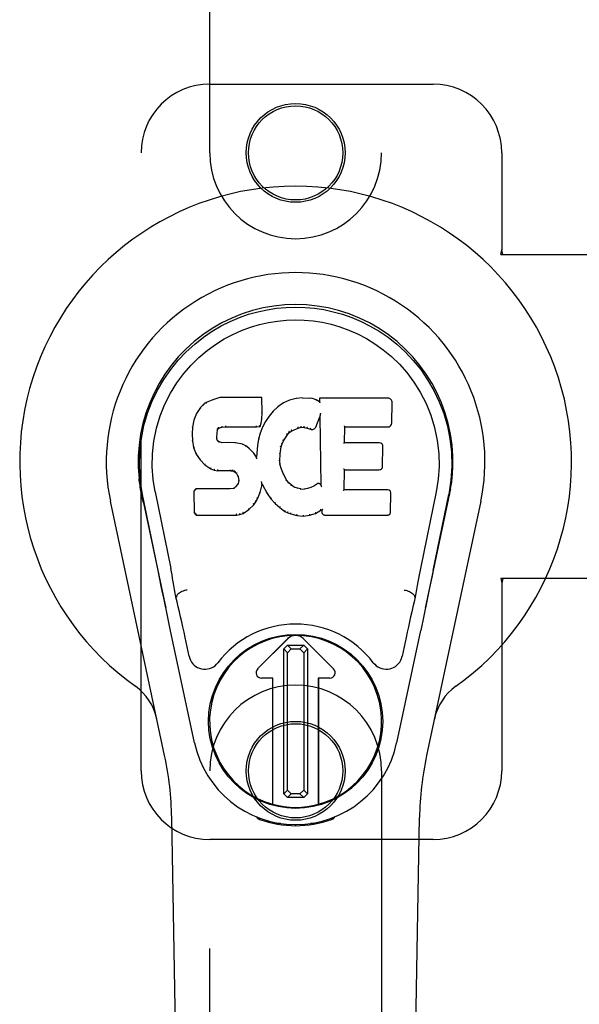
# Model space of a CAD drawing. Header units: inches. Extents: x 0 to 220, y 0 to 142.
# Tile 6 of 23: x 102.1 to 104.14, y 53.32 to 56.9. Entities that reach past the tile are written whole.
import ezdxf

# ---------------------------------------------------------------- set-up
doc = ezdxf.new("R2010")
doc.units = ezdxf.units.IN
doc.header["$LTSCALE"] = 12.10825
doc.header["$MEASUREMENT"] = 0
doc.linetypes.add('HIDDEN', pattern=[0.2, 0.1, -0.1])
doc.layers.add('DOOR_ASSEMBLY', color=7, linetype='CONTINUOUS')

msp = doc.modelspace()

# ---------------------------------------------------------------- linework, layer by layer
at = {"layer": 'DOOR_ASSEMBLY', "color": 8, "linetype": 'HIDDEN'}
for p, q in [((102.7944, 56.4193), (102.7944, 58.2768)), ((103.4194, 58.2768), (103.4194, 56.4193)), ((102.7944, 56.6693), (103.6069, 56.6693)), ((102.5444, 54.1693), (102.5444, 56.4193)), ((103.8569, 56.4193), (103.8569, 56.0661)), ((103.8539, 56.0493), (103.8569, 56.0661)), ((103.8539, 56.0493), (104.1749, 56.0493)), ((103.8613, 56.0493), (103.8569, 56.0661)), ((104.1749, 54.8693), (103.8539, 54.8693)), ((103.8539, 54.8693), (103.8569, 54.8524)), ((103.8613, 54.8693), (103.8569, 54.8524)), ((103.8569, 54.8524), (103.8569, 54.1693)), ((102.7944, 52.3118), (102.7944, 54.1693)), ((103.4194, 54.1693), (103.4194, 52.3118)), ((103.6069, 53.9193), (102.7944, 53.9193))]:
    msp.add_line(p, q, dxfattribs=at)
at = {"layer": 'DOOR_ASSEMBLY', "color": 7, "linetype": 'Continuous'}
for p, q in [((102.7709, 55.5022), (102.7609, 55.4926)), ((102.782, 55.5099), (102.7709, 55.5022)), ((102.7713, 55.5017), (102.7709, 55.5022)), ((102.8051, 55.5205), (102.782, 55.5099)), ((102.7823, 55.5093), (102.782, 55.5099)), ((102.8309, 55.5287), (102.8051, 55.5205)), ((102.8053, 55.5199), (102.8051, 55.5205)), ((102.9838, 55.5287), (102.8309, 55.5287)), ((102.831, 55.5281), (102.8309, 55.5287)), ((102.9832, 55.5281), (102.9838, 55.5287)), ((102.985, 55.4739), (102.9838, 55.5287)), ((103.0624, 55.5096), (103.0427, 55.4952)), ((103.0849, 55.5195), (103.0624, 55.5096)), ((103.0627, 55.509), (103.0624, 55.5096)), ((103.1085, 55.5249), (103.0849, 55.5195)), ((103.0851, 55.5189), (103.0849, 55.5195)), ((103.132, 55.5272), (103.1085, 55.5249)), ((103.1086, 55.5243), (103.1085, 55.5249)), ((103.132, 55.5272), (103.156, 55.5268)), ((103.132, 55.5266), (103.132, 55.5272)), ((103.1321, 55.526), (103.132, 55.5266)), ((103.1689, 55.5248), (103.156, 55.5268)), ((103.156, 55.5262), (103.156, 55.5268)), ((103.1687, 55.5242), (103.1689, 55.5248)), ((103.1818, 55.5206), (103.1689, 55.5248)), ((103.1815, 55.52), (103.1818, 55.5206)), ((103.1938, 55.5126), (103.1818, 55.5206)), ((103.4423, 55.5267), (103.1936, 55.5267)), ((103.1942, 55.526), (103.1936, 55.5267)), ((103.1936, 55.5267), (103.1938, 55.5126)), ((103.1938, 55.5126), (103.1945, 55.5115)), ((103.4572, 55.4359), (103.4585, 55.5103)), ((102.7462, 55.4708), (102.7365, 55.4462)), ((102.7609, 55.4926), (102.7462, 55.4708)), ((102.7467, 55.4705), (102.7462, 55.4708)), ((102.7614, 55.4922), (102.7609, 55.4926)), ((102.9836, 55.4495), (102.985, 55.4739)), ((102.9844, 55.4739), (102.985, 55.4739)), ((103.0105, 55.4611), (102.9972, 55.4418)), ((103.0256, 55.4789), (103.0105, 55.4611)), ((103.011, 55.4607), (103.0105, 55.4611)), ((103.0427, 55.4952), (103.0256, 55.4789)), ((103.0261, 55.4784), (103.0256, 55.4789)), ((103.0431, 55.4948), (103.0427, 55.4952)), ((103.1953, 55.4606), (103.1948, 55.4577)), ((103.1957, 55.4631), (103.1955, 55.4624)), ((103.1955, 55.4624), (103.1955, 55.4619)), ((103.1958, 55.4638), (103.1957, 55.4631)), ((103.1959, 55.4649), (103.1958, 55.4638)), ((103.1961, 55.466), (103.1959, 55.4649)), ((103.1963, 55.4673), (103.1961, 55.466)), ((103.1966, 55.4687), (103.1963, 55.4673)), ((103.1969, 55.4706), (103.1966, 55.4687)), ((103.1972, 55.4717), (103.1969, 55.4706)), ((102.7365, 55.4462), (102.7315, 55.4211)), ((102.7371, 55.446), (102.7365, 55.4462)), ((102.8518, 55.4253), (102.8519, 55.4239)), ((102.9648, 55.4239), (102.9648, 55.4253)), ((102.9775, 55.4225), (102.982, 55.4352)), ((102.9814, 55.4353), (102.982, 55.4352)), ((102.982, 55.4352), (102.9836, 55.4495)), ((102.983, 55.4495), (102.9836, 55.4495)), ((102.9972, 55.4418), (102.9861, 55.4211)), ((102.9977, 55.4415), (102.9972, 55.4418)), ((103.18, 55.4208), (103.1948, 55.4577)), ((103.1948, 55.4577), (103.1991, 55.2105)), ((102.7315, 55.4211), (102.73, 55.3962)), ((102.7306, 55.3962), (102.73, 55.3962)), ((102.73, 55.3962), (102.7313, 55.3712)), ((102.7321, 55.421), (102.7315, 55.4211)), ((102.8202, 55.3845), (102.821, 55.3984)), ((102.8204, 55.3985), (102.821, 55.3984)), ((102.821, 55.3984), (102.823, 55.4115)), ((102.8225, 55.4117), (102.823, 55.4115)), ((102.823, 55.4115), (102.8247, 55.4148)), ((102.8242, 55.4151), (102.8247, 55.4148)), ((102.8247, 55.4148), (102.8272, 55.4169)), ((102.827, 55.4174), (102.8272, 55.4169)), ((102.8272, 55.4169), (102.8386, 55.4204)), ((102.8385, 55.4209), (102.8386, 55.4204)), ((102.8386, 55.4204), (102.8519, 55.4214)), ((102.8519, 55.422), (102.8519, 55.4214)), ((102.8519, 55.4214), (102.9649, 55.4214)), ((102.9648, 55.422), (102.9649, 55.4214)), ((102.9649, 55.4214), (102.9775, 55.4225)), ((102.9775, 55.3993), (102.9715, 55.3768)), ((102.9771, 55.423), (102.9775, 55.4225)), ((102.9861, 55.4211), (102.9775, 55.3993)), ((102.978, 55.3991), (102.9775, 55.3993)), ((102.9866, 55.4209), (102.9861, 55.4211)), ((103.0629, 55.3709), (103.0768, 55.393)), ((103.0763, 55.3933), (103.0768, 55.393)), ((103.0768, 55.393), (103.0839, 55.4017)), ((103.0836, 55.4021), (103.0839, 55.4017)), ((103.0839, 55.4017), (103.0927, 55.4077)), ((103.0924, 55.4081), (103.0927, 55.4077)), ((103.0927, 55.4077), (103.1161, 55.4174)), ((103.1159, 55.4179), (103.1161, 55.4174)), ((103.1161, 55.4174), (103.1269, 55.4201)), ((103.1268, 55.4207), (103.1269, 55.4201)), ((103.1269, 55.4201), (103.1377, 55.4199)), ((103.1378, 55.4205), (103.1377, 55.4199)), ((103.1377, 55.4199), (103.1492, 55.4173)), ((103.1493, 55.4178), (103.1492, 55.4173)), ((103.1492, 55.4173), (103.1608, 55.4128)), ((103.161, 55.4133), (103.1608, 55.4128)), ((103.2847, 55.3641), (103.2857, 55.4213)), ((103.2852, 55.4219), (103.2857, 55.4213)), ((103.2857, 55.4213), (103.4423, 55.4213)), ((102.7319, 55.3712), (102.7313, 55.3712)), ((102.7313, 55.3712), (102.7359, 55.3463)), ((102.8196, 55.3845), (102.8202, 55.3845)), ((102.82, 55.3784), (102.8206, 55.3785)), ((102.8206, 55.3785), (102.8202, 55.3845)), ((102.822, 55.3739), (102.8206, 55.3785)), ((102.8215, 55.3736), (102.822, 55.3739)), ((102.8247, 55.3702), (102.822, 55.3739)), ((102.8243, 55.3698), (102.8247, 55.3702)), ((102.8284, 55.3675), (102.8247, 55.3702)), ((102.8281, 55.3669), (102.8284, 55.3675)), ((102.8399, 55.3642), (102.8284, 55.3675)), ((102.8398, 55.3636), (102.8399, 55.3642)), ((102.8629, 55.365), (102.8399, 55.3642)), ((102.888, 55.3637), (102.8629, 55.365)), ((102.8629, 55.3644), (102.8629, 55.365)), ((102.8629, 55.3638), (102.8629, 55.3644)), ((102.8879, 55.363), (102.888, 55.3637)), ((102.9131, 55.3582), (102.888, 55.3637)), ((102.9129, 55.3575), (102.9131, 55.3582)), ((102.9256, 55.3525), (102.9131, 55.3582)), ((102.9253, 55.3519), (102.9256, 55.3525)), ((102.9366, 55.3446), (102.9256, 55.3525)), ((102.9676, 55.3541), (102.964, 55.3119)), ((102.9715, 55.3768), (102.9676, 55.3541)), ((102.9682, 55.354), (102.9676, 55.3541)), ((102.9721, 55.3767), (102.9715, 55.3768)), ((103.0539, 55.349), (103.0574, 55.3602)), ((103.0568, 55.3604), (103.0574, 55.3602)), ((103.0574, 55.3602), (103.0629, 55.3709)), ((103.0624, 55.3711), (103.0629, 55.3709)), ((103.2841, 55.3635), (103.2847, 55.3641)), ((103.4114, 55.3641), (103.2847, 55.3641)), ((102.7364, 55.3464), (102.7359, 55.3463)), ((102.7359, 55.3463), (102.7452, 55.3226)), ((102.7457, 55.3228), (102.7452, 55.3226)), ((102.7452, 55.3226), (102.7592, 55.3012)), ((102.9362, 55.3441), (102.9366, 55.3446)), ((102.9548, 55.3264), (102.9366, 55.3446)), ((102.9543, 55.326), (102.9548, 55.3264)), ((102.964, 55.3119), (102.9548, 55.3264)), ((103.0492, 55.2974), (103.0503, 55.3235)), ((103.0497, 55.3235), (103.0503, 55.3235)), ((103.0503, 55.3235), (103.0539, 55.349)), ((103.0533, 55.3492), (103.0539, 55.349)), ((103.4234, 55.2774), (103.4247, 55.3505)), ((102.7596, 55.3016), (102.7592, 55.3012)), ((102.7592, 55.3012), (102.7769, 55.2829)), ((102.7773, 55.2833), (102.7769, 55.2829)), ((102.7769, 55.2829), (102.7983, 55.269)), ((102.9644, 55.3101), (102.964, 55.3119)), ((103.0486, 55.2974), (103.0492, 55.2974)), ((103.0502, 55.2852), (103.0492, 55.2974)), ((103.0496, 55.2851), (103.0502, 55.2852)), ((103.0528, 55.2734), (103.0502, 55.2852)), ((102.7986, 55.2695), (102.7983, 55.269)), ((102.7983, 55.269), (102.8109, 55.2644)), ((102.8111, 55.2649), (102.8109, 55.2644)), ((102.8109, 55.2644), (102.8239, 55.2622)), ((102.8239, 55.2628), (102.8239, 55.2622)), ((102.8717, 55.2618), (102.8239, 55.2622)), ((102.8717, 55.2623), (102.8717, 55.2618)), ((102.8717, 55.2618), (102.8781, 55.2612)), ((102.8782, 55.2617), (102.8781, 55.2612)), ((102.8781, 55.2612), (102.8831, 55.2594)), ((102.8834, 55.2599), (102.8831, 55.2594)), ((102.8831, 55.2594), (102.8876, 55.2561)), ((102.888, 55.2565), (102.8876, 55.2561)), ((102.8876, 55.2561), (102.8915, 55.2515)), ((102.892, 55.2518), (102.8915, 55.2515)), ((102.8915, 55.2515), (102.8974, 55.2398)), ((103.0522, 55.2732), (103.0528, 55.2734)), ((103.0622, 55.2494), (103.0528, 55.2734)), ((103.0617, 55.2491), (103.0622, 55.2494)), ((103.0746, 55.227), (103.0622, 55.2494)), ((103.283, 55.1925), (103.2843, 55.2656)), ((103.2837, 55.2661), (103.2843, 55.2656)), ((103.2843, 55.2656), (103.4114, 55.2656)), ((102.8974, 55.2154), (102.8892, 55.2044)), ((102.898, 55.24), (102.8974, 55.2398)), ((102.8974, 55.2398), (102.8998, 55.2265)), ((102.8993, 55.2207), (102.8974, 55.2154)), ((102.898, 55.2151), (102.8974, 55.2154)), ((102.8998, 55.2265), (102.8993, 55.2207)), ((102.8999, 55.2205), (102.8993, 55.2207)), ((102.9004, 55.2265), (102.8998, 55.2265)), ((102.9831, 55.2216), (102.9828, 55.2226)), ((102.9832, 55.2209), (102.9831, 55.2216)), ((102.9834, 55.2202), (102.9832, 55.2209)), ((102.9835, 55.2196), (102.9834, 55.2202)), ((102.9836, 55.219), (102.9835, 55.2196)), ((102.9837, 55.2184), (102.9836, 55.219)), ((102.9839, 55.2176), (102.9837, 55.2184)), ((102.9842, 55.2069), (102.9847, 55.2128)), ((102.9847, 55.2128), (102.9843, 55.2147)), ((102.9847, 55.2128), (103.0038, 55.1788)), ((103.0741, 55.2267), (103.0746, 55.227)), ((103.0825, 55.2177), (103.0746, 55.227)), ((103.0821, 55.2173), (103.0825, 55.2177)), ((103.0919, 55.2093), (103.0825, 55.2177)), ((103.0915, 55.2088), (103.0919, 55.2093)), ((103.1021, 55.2024), (103.0919, 55.2093)), ((103.1835, 55.2134), (103.1731, 55.2062)), ((103.1839, 55.2129), (103.1835, 55.2134)), ((103.1991, 55.2105), (103.1991, 55.2104)), ((103.1998, 55.2084), (103.1991, 55.2104)), ((102.5429, 55.1964), (102.5443, 55.1893)), ((102.547, 55.1749), (102.5463, 55.1781)), ((102.55, 55.1601), (102.547, 55.1749)), ((102.6064, 54.8988), (102.5499, 55.1757)), ((102.5955, 55.1849), (102.6525, 54.9059)), ((102.7441, 55.1956), (102.7362, 55.1875)), ((102.7368, 55.1873), (102.7362, 55.1875)), ((102.7362, 55.1875), (102.7376, 55.1082)), ((102.8059, 55.1962), (102.7441, 55.1956)), ((102.7444, 55.195), (102.7441, 55.1956)), ((102.8665, 55.1965), (102.8059, 55.1962)), ((102.8059, 55.1956), (102.8059, 55.1962)), ((102.8059, 55.1956), (102.8059, 55.195)), ((102.8802, 55.1976), (102.8665, 55.1965)), ((102.8666, 55.1959), (102.8665, 55.1965)), ((102.8666, 55.1959), (102.8666, 55.1953)), ((102.8847, 55.2), (102.8802, 55.1976)), ((102.8804, 55.1969), (102.8802, 55.1976)), ((102.8892, 55.2044), (102.8847, 55.2)), ((102.8851, 55.1995), (102.8847, 55.2)), ((102.8897, 55.204), (102.8892, 55.2044)), ((102.9681, 55.1601), (102.9773, 55.1829)), ((102.9767, 55.1831), (102.9773, 55.1829)), ((102.9773, 55.1829), (102.9842, 55.2069)), ((102.9836, 55.207), (102.9842, 55.2069)), ((103.0043, 55.1791), (103.0038, 55.1788)), ((103.0038, 55.1788), (103.017, 55.16)), ((103.1018, 55.2019), (103.1021, 55.2024)), ((103.1132, 55.198), (103.1021, 55.2024)), ((103.113, 55.1974), (103.1132, 55.198)), ((103.1254, 55.1958), (103.1132, 55.198)), ((103.1253, 55.1952), (103.1254, 55.1958)), ((103.1254, 55.1958), (103.1378, 55.1953)), ((103.1499, 55.1972), (103.1378, 55.1953)), ((103.1378, 55.1947), (103.1378, 55.1953)), ((103.1379, 55.1941), (103.1378, 55.1947)), ((103.1618, 55.201), (103.1499, 55.1972)), ((103.15, 55.1965), (103.1499, 55.1972)), ((103.1731, 55.2062), (103.1618, 55.201)), ((103.162, 55.2004), (103.1618, 55.201)), ((103.1734, 55.2057), (103.1731, 55.2062)), ((103.2018, 55.203), (103.2011, 55.2051)), ((103.2824, 55.1919), (103.283, 55.1925)), ((103.443, 55.1925), (103.283, 55.1925)), ((103.4521, 55.1098), (103.4534, 55.1819)), ((103.6184, 55.1849), (103.5614, 54.9059)), ((103.6074, 54.8988), (103.6639, 55.1757)), ((103.6659, 55.1699), (103.6675, 55.1777)), ((103.6675, 55.1777), (103.668, 55.1804)), ((103.668, 55.1804), (103.6685, 55.183)), ((103.6685, 55.183), (103.6701, 55.1914)), ((103.6709, 55.1964), (103.6696, 55.1893)), ((103.6701, 55.1914), (103.671, 55.1964)), ((102.6304, 54.2247), (102.4331, 55.1507)), ((102.5531, 55.1457), (102.55, 55.1601)), ((102.5531, 55.1457), (102.6349, 54.7614)), ((102.9371, 55.121), (102.9549, 55.1383)), ((102.9545, 55.1387), (102.9549, 55.1383)), ((102.9549, 55.1383), (102.9623, 55.1489)), ((102.9618, 55.1492), (102.9623, 55.1489)), ((102.9623, 55.1489), (102.9681, 55.1601)), ((102.9675, 55.1603), (102.9681, 55.1601)), ((103.0175, 55.1604), (103.017, 55.16)), ((103.017, 55.16), (103.0323, 55.1431)), ((103.0327, 55.1435), (103.0323, 55.1431)), ((103.0323, 55.1431), (103.0494, 55.128)), ((103.5789, 54.7614), (103.6608, 55.1457)), ((103.7808, 55.1507), (103.5835, 54.2247)), ((102.7381, 55.1085), (102.7376, 55.1082)), ((102.7376, 55.1082), (102.7451, 55.1008)), ((102.7454, 55.1014), (102.7451, 55.1008)), ((102.8913, 55.1034), (102.8911, 55.1048)), ((102.8913, 55.1008), (102.904, 55.1025)), ((102.8913, 55.1014), (102.8913, 55.1008)), ((102.9039, 55.1031), (102.904, 55.1025)), ((102.904, 55.1025), (102.9163, 55.1068)), ((102.916, 55.1073), (102.9163, 55.1068)), ((102.9163, 55.1068), (102.9371, 55.121)), ((102.9367, 55.1215), (102.9371, 55.121)), ((103.0498, 55.1284), (103.0494, 55.128)), ((103.0494, 55.128), (103.0677, 55.114)), ((103.068, 55.1145), (103.0677, 55.114)), ((103.0677, 55.114), (103.0782, 55.1087)), ((103.0784, 55.1092), (103.0782, 55.1087)), ((103.0782, 55.1087), (103.0892, 55.1049)), ((103.0894, 55.1054), (103.0892, 55.1049)), ((103.0892, 55.1049), (103.1115, 55.0993)), ((103.1574, 55.0999), (103.1796, 55.1068)), ((103.1794, 55.1073), (103.1796, 55.1068)), ((103.1796, 55.1068), (103.1982, 55.1179)), ((103.1981, 55.1185), (103.1982, 55.1179)), ((103.1982, 55.1179), (103.2026, 55.1179)), ((103.2032, 55.1185), (103.2026, 55.1179)), ((103.2026, 55.1179), (103.2028, 55.1098)), ((102.7451, 55.1008), (102.8913, 55.1008)), ((103.1116, 55.0998), (103.1115, 55.0993)), ((103.1115, 55.0993), (103.1344, 55.0967)), ((103.1343, 55.1006), (103.1343, 55.0973)), ((103.1343, 55.0973), (103.1344, 55.0967)), ((103.1344, 55.0967), (103.1574, 55.0999)), ((103.1573, 55.1004), (103.1574, 55.0999)), ((103.2119, 55.1008), (103.443, 55.1008)), ((103.6074, 54.8987), (103.6034, 54.8792)), ((103.6034, 54.8792), (103.5944, 54.8355)), ((102.6297, 54.7866), (102.6195, 54.8355)), ((103.5944, 54.8355), (103.5842, 54.7866)), ((102.6407, 54.7343), (102.6297, 54.7866)), ((102.6735, 54.8021), (102.6715, 54.8017)), ((103.5404, 54.8021), (103.5424, 54.8017)), ((103.5842, 54.7866), (103.5732, 54.7343)), ((102.6509, 54.6857), (102.6407, 54.7343)), ((103.5732, 54.7343), (103.5619, 54.6807)), ((102.7393, 54.271), (102.6509, 54.6857)), ((103.4746, 54.271), (103.5619, 54.6807)), ((102.7196, 54.5863), (102.7049, 54.6554)), ((102.9687, 54.5405), (103.0791, 54.6508)), ((103.0792, 54.6507), (102.9688, 54.5404)), ((103.2451, 54.5404), (103.1347, 54.6507)), ((103.1348, 54.6508), (103.2452, 54.5405)), ((103.5089, 54.6554), (103.4942, 54.5863)), ((103.0636, 54.613), (103.0775, 54.6269)), ((103.0774, 54.5992), (103.0636, 54.613)), ((103.0636, 54.0856), (103.0636, 54.613)), ((103.0912, 54.6132), (103.0774, 54.5992)), ((103.0775, 54.6269), (103.1363, 54.6269)), ((103.0775, 54.6269), (103.0912, 54.6132)), ((103.0912, 54.6132), (103.1225, 54.6132)), ((103.1225, 54.6132), (103.1363, 54.6269)), ((103.1365, 54.5993), (103.1225, 54.6132)), ((103.1363, 54.6269), (103.1502, 54.6131)), ((103.1502, 54.6131), (103.1365, 54.5993)), ((103.1365, 54.5993), (103.1365, 54.0995)), ((103.1502, 54.6131), (103.1502, 54.0857)), ((103.0774, 54.0994), (103.0774, 54.5992)), ((103.0244, 54.507), (102.9826, 54.507)), ((103.0243, 54.5068), (102.9826, 54.5068)), ((103.0243, 54.5068), (103.0244, 54.507)), ((103.0243, 54.0475), (103.0243, 54.5068)), ((103.0244, 54.0475), (103.0244, 54.507)), ((103.2312, 54.507), (103.1895, 54.507)), ((103.1896, 54.5068), (103.1895, 54.507)), ((103.1895, 54.507), (103.1895, 54.0475)), ((103.2312, 54.5068), (103.1896, 54.5068)), ((103.1896, 54.5068), (103.1896, 54.0475)), ((103.0636, 54.0856), (103.0774, 54.0994)), ((103.0774, 54.0994), (103.0913, 54.0856)), ((103.1226, 54.0856), (103.1365, 54.0995)), ((103.1365, 54.0995), (103.1502, 54.0857)), ((103.0776, 54.0718), (103.0636, 54.0856)), ((103.0913, 54.0856), (103.0776, 54.0718)), ((103.1364, 54.0718), (103.0776, 54.0718)), ((103.1226, 54.0856), (103.0913, 54.0856)), ((103.1364, 54.0718), (103.1226, 54.0856)), ((103.1502, 54.0857), (103.1364, 54.0718)), ((102.7284, 49.8598), (102.6562, 53.9991)), ((102.9682, 53.9958), (102.9654, 54.0015)), ((102.9718, 53.9989), (102.9717, 53.9943)), ((102.9753, 53.9958), (102.9756, 53.9928)), ((103.2382, 53.9928), (103.2385, 53.9958)), ((103.2421, 53.9989), (103.2422, 53.9943)), ((103.2485, 54.0015), (103.2457, 53.9958)), ((103.4854, 49.8598), (103.5577, 53.9991)), ((103.0522, 53.9777), (103.0313, 53.9774)), ((103.1069, 53.9734), (103.1069, 53.9695)), ((103.1826, 53.9774), (103.1616, 53.9777))]:
    msp.add_line(p, q, dxfattribs=at)
for points in [[(102.5499, 55.1756), (102.5417, 55.2283), (102.5385, 55.28), (102.5399, 55.3303), (102.5456, 55.379), (102.5552, 55.4262), (102.5684, 55.4716), (102.5851, 55.5148), (102.6047, 55.5558), (102.6273, 55.5946), (102.6525, 55.6309), (102.6799, 55.6646), (102.7091, 55.6954), (102.7397, 55.7233), (102.7712, 55.7482), (102.8034, 55.7701), (102.8361, 55.7892), (102.869, 55.8057), (102.9022, 55.8197), (102.9358, 55.8315), (102.9697, 55.8411), (103.0036, 55.8484), (103.0377, 55.8536), (103.0722, 55.8568), (103.1069, 55.8579)], [(103.1069, 55.8579), (103.1412, 55.8568), (103.1756, 55.8537), (103.2099, 55.8485), (103.2441, 55.8411), (103.278, 55.8315), (103.3117, 55.8197), (103.3452, 55.8055), (103.3785, 55.7888), (103.411, 55.7697), (103.4432, 55.7478), (103.475, 55.7226), (103.5058, 55.6944), (103.5349, 55.6636), (103.5621, 55.63), (103.5872, 55.5935), (103.6098, 55.5545), (103.6295, 55.5132), (103.646, 55.4698), (103.6591, 55.4248), (103.6685, 55.378), (103.674, 55.3293), (103.6753, 55.2791), (103.6721, 55.2277), (103.6639, 55.1756)], [(102.5955, 55.1849), (102.5882, 55.2306), (102.5851, 55.2767), (102.586, 55.3234), (102.5912, 55.3701), (102.6007, 55.4164), (102.6141, 55.4614), (102.6312, 55.5041), (102.6514, 55.5444), (102.6744, 55.5816), (102.6996, 55.6158), (102.7266, 55.6468), (102.755, 55.6748), (102.7845, 55.6999), (102.8151, 55.7221), (102.8464, 55.7417), (102.8783, 55.7586), (102.9104, 55.7729), (102.9428, 55.7848), (102.9753, 55.7945), (103.008, 55.8019), (103.0406, 55.8071), (103.0732, 55.8102), (103.1058, 55.8113), (103.1384, 55.8104), (103.1708, 55.8074), (103.2033, 55.8024), (103.2358, 55.7952), (103.2682, 55.7858), (103.3005, 55.7741), (103.3325, 55.7601), (103.3642, 55.7436), (103.3953, 55.7245), (103.4259, 55.7026), (103.4556, 55.6778), (103.4843, 55.65), (103.5116, 55.6192), (103.5371, 55.585), (103.5605, 55.5477), (103.5813, 55.5071), (103.5989, 55.4639), (103.6126, 55.419), (103.6223, 55.3726)], [(102.7713, 55.5017), (102.7714, 55.5018), (102.7716, 55.5018), (102.7718, 55.5018), (102.7719, 55.5018), (102.7722, 55.5017), (102.7725, 55.5015)], [(102.7823, 55.5093), (102.7824, 55.5094), (102.7826, 55.5094), (102.7827, 55.5093), (102.7828, 55.5093), (102.783, 55.5092), (102.7833, 55.509)], [(102.8053, 55.5199), (102.8054, 55.5199), (102.8055, 55.5199), (102.8056, 55.5198), (102.8058, 55.5197), (102.8059, 55.5196), (102.806, 55.5194)], [(102.831, 55.5281), (102.831, 55.5281), (102.831, 55.528), (102.8311, 55.5279), (102.8311, 55.5278), (102.8312, 55.5277), (102.8313, 55.5275)], [(102.9826, 55.5281), (102.9824, 55.5281), (102.9822, 55.528), (102.982, 55.5279), (102.9817, 55.5278), (102.9815, 55.5277), (102.9812, 55.5275)], [(103.0637, 55.5087), (103.0634, 55.5089), (103.0632, 55.509), (103.0631, 55.509), (103.063, 55.509), (103.0628, 55.509), (103.0627, 55.509)], [(103.0857, 55.5184), (103.0855, 55.5186), (103.0854, 55.5187), (103.0853, 55.5188), (103.0852, 55.5189), (103.0851, 55.5189), (103.0851, 55.5189)], [(103.1089, 55.5237), (103.1088, 55.5239), (103.1088, 55.524), (103.1087, 55.5241), (103.1087, 55.5242), (103.1086, 55.5243), (103.1086, 55.5243)], [(103.1558, 55.5256), (103.1559, 55.5258), (103.1559, 55.5259), (103.1559, 55.526), (103.1559, 55.5261), (103.156, 55.5261), (103.156, 55.5262)], [(103.1683, 55.5237), (103.1684, 55.5238), (103.1685, 55.524), (103.1685, 55.5241), (103.1686, 55.5241), (103.1687, 55.5242), (103.1687, 55.5242)], [(103.1806, 55.5196), (103.1808, 55.5198), (103.1809, 55.5199), (103.1811, 55.52), (103.1812, 55.52), (103.1813, 55.52), (103.1815, 55.52)], [(103.1962, 55.5254), (103.196, 55.5256), (103.1957, 55.5257), (103.1955, 55.5259), (103.1952, 55.5259), (103.195, 55.526), (103.1948, 55.526)], [(103.1965, 55.5091), (103.1962, 55.5096), (103.1959, 55.51), (103.1956, 55.5104), (103.1954, 55.5107), (103.1951, 55.511), (103.1949, 55.5112)], [(102.7468, 55.4706), (102.747, 55.4708), (102.7472, 55.4709), (102.7475, 55.471), (102.7478, 55.4711), (102.7481, 55.471), (102.7485, 55.471)], [(102.7615, 55.4923), (102.7616, 55.4924), (102.7618, 55.4925), (102.7621, 55.4925), (102.7623, 55.4925), (102.7626, 55.4924), (102.7629, 55.4923)], [(102.9844, 55.4739), (102.9843, 55.4743), (102.9841, 55.4746), (102.9838, 55.4749), (102.9834, 55.4751), (102.9829, 55.4753), (102.9824, 55.4753)], [(103.0125, 55.4609), (103.0122, 55.461), (103.0119, 55.461), (103.0116, 55.461), (103.0114, 55.461), (103.0111, 55.4609), (103.0109, 55.4607)], [(103.0275, 55.4785), (103.0272, 55.4786), (103.027, 55.4786), (103.0267, 55.4787), (103.0265, 55.4786), (103.0263, 55.4786), (103.0261, 55.4784)], [(103.0444, 55.4946), (103.0441, 55.4948), (103.0438, 55.4949), (103.0436, 55.4949), (103.0435, 55.4949), (103.0433, 55.4948), (103.0431, 55.4947)], [(103.1955, 55.4619), (103.1954, 55.4617), (103.1954, 55.4615), (103.1954, 55.4614)], [(103.1954, 55.4614), (103.1954, 55.4611), (103.1954, 55.461), (103.1954, 55.4608)], [(102.7371, 55.4461), (102.7373, 55.4463), (102.7375, 55.4465), (102.7378, 55.4467), (102.7382, 55.4468), (102.7386, 55.4468), (102.739, 55.4468)], [(102.8381, 55.4242), (102.8382, 55.4238), (102.8384, 55.4233), (102.8385, 55.4228), (102.8385, 55.4223), (102.8386, 55.4218), (102.8386, 55.4214), (102.8386, 55.421), (102.8385, 55.4209)], [(102.8519, 55.4239), (102.8519, 55.4234), (102.8519, 55.423), (102.8519, 55.4225), (102.8519, 55.4222), (102.8519, 55.422), (102.8519, 55.422)], [(102.9648, 55.422), (102.9649, 55.422), (102.9649, 55.4222), (102.9649, 55.4225), (102.9649, 55.423), (102.9649, 55.4234), (102.9648, 55.4239)], [(102.9772, 55.4233), (102.9772, 55.4236), (102.9772, 55.4239), (102.9771, 55.4243), (102.9769, 55.4247), (102.9766, 55.4251), (102.9763, 55.4256), (102.976, 55.4259), (102.9756, 55.4263)], [(102.9814, 55.4354), (102.9814, 55.4358), (102.9812, 55.4362), (102.9809, 55.4365), (102.9805, 55.4368), (102.98, 55.437), (102.9795, 55.4371)], [(102.983, 55.4495), (102.9829, 55.4499), (102.9827, 55.4503), (102.9824, 55.4506), (102.982, 55.4508), (102.9816, 55.451), (102.981, 55.4511)], [(102.9993, 55.4419), (102.999, 55.4419), (102.9987, 55.442), (102.9984, 55.4419), (102.9981, 55.4419), (102.9978, 55.4417), (102.9977, 55.4415)], [(103.1268, 55.4207), (103.1269, 55.4207), (103.1269, 55.421), (103.1269, 55.4213), (103.1269, 55.4218), (103.1268, 55.4223), (103.1268, 55.4229), (103.1267, 55.4235), (103.1266, 55.424)], [(103.1378, 55.4205), (103.1378, 55.4206), (103.1377, 55.4208), (103.1377, 55.4212), (103.1377, 55.4216), (103.1378, 55.4222), (103.1379, 55.4228), (103.1379, 55.4233), (103.1381, 55.4238)], [(103.2832, 55.4252), (103.2835, 55.425), (103.2837, 55.4248), (103.2839, 55.4246), (103.2842, 55.4243), (103.2844, 55.4241), (103.2846, 55.4238)], [(103.2846, 55.4238), (103.2847, 55.4236), (103.2849, 55.4233), (103.285, 55.4231), (103.2851, 55.4229), (103.2851, 55.4226), (103.2851, 55.4225)], [(102.7306, 55.3962), (102.7307, 55.3966), (102.7309, 55.3969), (102.7312, 55.3971), (102.7316, 55.3974), (102.7321, 55.3975), (102.7326, 55.3975)], [(102.7321, 55.4211), (102.7322, 55.4214), (102.7324, 55.4217), (102.7327, 55.4219), (102.7331, 55.422), (102.7336, 55.4221), (102.734, 55.4221)], [(102.8185, 55.4001), (102.819, 55.4), (102.8195, 55.3998), (102.8199, 55.3996), (102.8202, 55.3993), (102.8204, 55.3989), (102.8204, 55.3984)], [(102.8205, 55.4136), (102.8211, 55.4135), (102.8216, 55.4132), (102.822, 55.413), (102.8223, 55.4126), (102.8224, 55.4122), (102.8225, 55.4118)], [(102.8226, 55.4178), (102.8231, 55.4175), (102.8236, 55.4171), (102.824, 55.4166), (102.8242, 55.4162), (102.8243, 55.4157), (102.8243, 55.4153)], [(102.826, 55.4206), (102.8263, 55.4202), (102.8266, 55.4198), (102.8268, 55.4193), (102.827, 55.4189), (102.8271, 55.4184), (102.8272, 55.418), (102.8271, 55.4177), (102.827, 55.4175)], [(102.9799, 55.3998), (102.9795, 55.3999), (102.9791, 55.3998), (102.9788, 55.3997), (102.9785, 55.3996), (102.9782, 55.3993), (102.978, 55.399)], [(102.9884, 55.4214), (102.988, 55.4215), (102.9877, 55.4215), (102.9873, 55.4214), (102.987, 55.4213), (102.9868, 55.4211), (102.9866, 55.4208)], [(103.0764, 55.3933), (103.0765, 55.3936), (103.0765, 55.394), (103.0764, 55.3943), (103.0762, 55.3947), (103.0759, 55.3951), (103.0755, 55.3954), (103.0751, 55.3956), (103.0747, 55.3958)], [(103.0836, 55.4022), (103.0837, 55.4024), (103.0838, 55.4028), (103.0837, 55.4031), (103.0835, 55.4035), (103.0833, 55.4039), (103.083, 55.4043), (103.0826, 55.4047), (103.0822, 55.4049)], [(103.0925, 55.4082), (103.0926, 55.4084), (103.0927, 55.4087), (103.0927, 55.4091), (103.0926, 55.4095), (103.0924, 55.41), (103.0921, 55.4105), (103.0918, 55.4109), (103.0915, 55.4113)], [(103.1159, 55.4179), (103.116, 55.418), (103.1161, 55.4183), (103.1161, 55.4187), (103.1161, 55.4191), (103.1159, 55.4196), (103.1158, 55.4202), (103.1155, 55.4207), (103.1153, 55.4212)], [(103.1493, 55.4178), (103.1492, 55.4179), (103.1491, 55.4182), (103.1491, 55.4186), (103.1492, 55.419), (103.1493, 55.4195), (103.1495, 55.4201), (103.1497, 55.4206), (103.1499, 55.4211)], [(103.1618, 55.4165), (103.1615, 55.4161), (103.1612, 55.4156), (103.161, 55.4151), (103.1609, 55.4146), (103.1608, 55.4141), (103.1608, 55.4137), (103.1609, 55.4134), (103.161, 55.4133)], [(102.7319, 55.3713), (102.7319, 55.3717), (102.7321, 55.372), (102.7324, 55.3723), (102.7328, 55.3726), (102.7333, 55.3727), (102.7338, 55.3728)], [(102.8176, 55.3858), (102.8181, 55.3858), (102.8186, 55.3857), (102.8189, 55.3855), (102.8193, 55.3852), (102.8195, 55.3848), (102.8196, 55.3844)], [(102.8181, 55.3794), (102.8185, 55.3794), (102.8189, 55.3794), (102.8193, 55.3792), (102.8196, 55.379), (102.8198, 55.3788), (102.82, 55.3785)], [(102.8197, 55.3741), (102.82, 55.3742), (102.8204, 55.3742), (102.8207, 55.3741), (102.821, 55.374), (102.8212, 55.3739), (102.8214, 55.3737)], [(102.8229, 55.3697), (102.8231, 55.3698), (102.8234, 55.3699), (102.8236, 55.3699), (102.8238, 55.3699), (102.824, 55.3699), (102.8242, 55.3698)], [(102.8273, 55.3665), (102.8274, 55.3666), (102.8276, 55.3668), (102.8277, 55.3668), (102.8278, 55.3669), (102.828, 55.3669), (102.8281, 55.3669)], [(102.8396, 55.363), (102.8396, 55.3632), (102.8397, 55.3633), (102.8397, 55.3634), (102.8397, 55.3635), (102.8398, 55.3636), (102.8398, 55.3636)], [(102.8876, 55.3625), (102.8877, 55.3626), (102.8877, 55.3628), (102.8877, 55.3629), (102.8878, 55.363), (102.8878, 55.363), (102.8879, 55.363)], [(102.9122, 55.357), (102.9124, 55.3572), (102.9125, 55.3574), (102.9126, 55.3575), (102.9127, 55.3575), (102.9128, 55.3575), (102.9128, 55.3575)], [(102.9702, 55.3551), (102.9697, 55.3551), (102.9693, 55.355), (102.9689, 55.3548), (102.9686, 55.3546), (102.9683, 55.3543), (102.9682, 55.3539)], [(102.974, 55.3776), (102.9736, 55.3776), (102.9732, 55.3776), (102.9728, 55.3774), (102.9725, 55.3772), (102.9722, 55.377), (102.9721, 55.3766)], [(103.0569, 55.3604), (103.0569, 55.3608), (103.0568, 55.3613), (103.0565, 55.3617), (103.0561, 55.362), (103.0556, 55.3623), (103.055, 55.3625)], [(103.0624, 55.3712), (103.0625, 55.3716), (103.0624, 55.372), (103.0621, 55.3725), (103.0617, 55.3729), (103.0612, 55.3732), (103.0606, 55.3735)], [(103.2821, 55.3629), (103.2824, 55.363), (103.2826, 55.3632), (103.2829, 55.3633), (103.2831, 55.3634), (103.2833, 55.3634), (103.2835, 55.3634)], [(103.6223, 55.3726), (103.6277, 55.3252), (103.6288, 55.2776), (103.6257, 55.231), (103.6184, 55.1849)], [(102.7364, 55.3465), (102.7364, 55.3469), (102.7366, 55.3473), (102.7369, 55.3477), (102.7373, 55.348), (102.7378, 55.3482), (102.7384, 55.3483)], [(102.7457, 55.3229), (102.7456, 55.3233), (102.7457, 55.3238), (102.746, 55.3242), (102.7464, 55.3246), (102.7469, 55.3249), (102.7475, 55.3251)], [(102.9243, 55.3516), (102.9245, 55.3518), (102.9247, 55.3519), (102.9249, 55.3519), (102.925, 55.352), (102.9251, 55.352), (102.9252, 55.3519)], [(102.935, 55.344), (102.9352, 55.3441), (102.9354, 55.3442), (102.9356, 55.3443), (102.9358, 55.3443), (102.936, 55.3442), (102.9362, 55.3442)], [(102.9528, 55.3261), (102.9531, 55.3262), (102.9534, 55.3263), (102.9536, 55.3263), (102.9539, 55.3263), (102.9541, 55.3262), (102.9543, 55.326)], [(103.0497, 55.3235), (103.0497, 55.3239), (103.0495, 55.3243), (103.0492, 55.3246), (103.0487, 55.3248), (103.0483, 55.325), (103.0478, 55.325)], [(103.0533, 55.3492), (103.0533, 55.3496), (103.0531, 55.35), (103.0528, 55.3504), (103.0524, 55.3506), (103.0519, 55.3508), (103.0513, 55.351)], [(102.7596, 55.3016), (102.7595, 55.3019), (102.7595, 55.3022), (102.7596, 55.3026), (102.7598, 55.303), (102.76, 55.3033), (102.7604, 55.3037), (102.7608, 55.304), (102.7612, 55.3042)], [(102.7773, 55.2834), (102.7771, 55.2836), (102.7771, 55.284), (102.7771, 55.2843), (102.7773, 55.2848), (102.7775, 55.2852), (102.7778, 55.2856), (102.7782, 55.286), (102.7786, 55.2863)], [(102.9659, 55.3054), (102.9654, 55.3073), (102.9651, 55.3082), (102.9649, 55.3089), (102.9647, 55.3095), (102.9645, 55.3099)], [(103.0486, 55.2975), (103.0485, 55.2978), (103.0482, 55.2981), (103.0479, 55.2984), (103.0475, 55.2986), (103.0471, 55.2987), (103.0466, 55.2987)], [(103.0495, 55.2852), (103.0494, 55.2855), (103.0492, 55.2858), (103.0489, 55.286), (103.0485, 55.2861), (103.0481, 55.2862), (103.0476, 55.2862)], [(102.7985, 55.2696), (102.7984, 55.2698), (102.7983, 55.2701), (102.7984, 55.2704), (102.7985, 55.2709), (102.7986, 55.2714), (102.7989, 55.2719), (102.7992, 55.2723), (102.7995, 55.2727)], [(102.8111, 55.265), (102.811, 55.2651), (102.8109, 55.2653), (102.8109, 55.2657), (102.811, 55.2661), (102.8111, 55.2667), (102.8112, 55.2672), (102.8114, 55.2678), (102.8116, 55.2682)], [(102.8239, 55.2628), (102.8239, 55.2629), (102.8239, 55.2631), (102.8239, 55.2634), (102.8239, 55.2639), (102.8239, 55.2645), (102.824, 55.265), (102.824, 55.2656), (102.8241, 55.2661)], [(102.8717, 55.2623), (102.8717, 55.2624), (102.8717, 55.2626), (102.8717, 55.263), (102.8717, 55.2634), (102.8717, 55.264), (102.8717, 55.2646), (102.8718, 55.2651), (102.8718, 55.2657)], [(102.8782, 55.2617), (102.8781, 55.2618), (102.878, 55.2621), (102.878, 55.2624), (102.8781, 55.2629), (102.8782, 55.2634), (102.8783, 55.264), (102.8784, 55.2645), (102.8786, 55.265)], [(102.8834, 55.26), (102.8832, 55.2602), (102.8832, 55.2605), (102.8832, 55.2609), (102.8833, 55.2613), (102.8835, 55.2618), (102.8837, 55.2623), (102.884, 55.2627), (102.8843, 55.2631)], [(102.888, 55.2565), (102.8878, 55.2568), (102.8878, 55.2572), (102.8879, 55.2576), (102.888, 55.2579), (102.8883, 55.2583), (102.8886, 55.2587), (102.8889, 55.2591), (102.8894, 55.2594)], [(102.892, 55.2519), (102.8919, 55.2523), (102.892, 55.2528), (102.8922, 55.2532), (102.8926, 55.2537), (102.8931, 55.254), (102.8937, 55.2543)], [(103.0522, 55.2733), (103.052, 55.2735), (103.0518, 55.2738), (103.0515, 55.2739), (103.0511, 55.274), (103.0507, 55.274), (103.0503, 55.274)], [(103.0616, 55.2492), (103.0614, 55.2494), (103.0612, 55.2495), (103.0609, 55.2497), (103.0606, 55.2497), (103.0602, 55.2497), (103.0599, 55.2497)], [(103.2817, 55.2695), (103.282, 55.2693), (103.2822, 55.2691), (103.2825, 55.2688), (103.2827, 55.2686), (103.2829, 55.2683), (103.2831, 55.2681)], [(103.2831, 55.2681), (103.2833, 55.2678), (103.2834, 55.2676), (103.2835, 55.2673), (103.2836, 55.2671), (103.2837, 55.2669), (103.2837, 55.2667)], [(102.5429, 55.1964), (102.5418, 55.2027), (102.5407, 55.209), (102.5398, 55.2153), (102.5389, 55.2215), (102.5381, 55.2277), (102.5375, 55.2339)], [(102.8979, 55.2401), (102.898, 55.2405), (102.8981, 55.2409), (102.8984, 55.2412), (102.8988, 55.2415), (102.8993, 55.2418), (102.8999, 55.2419)], [(102.8981, 55.2152), (102.8982, 55.2154), (102.8985, 55.2155), (102.8987, 55.2156), (102.899, 55.2157), (102.8994, 55.2156), (102.8997, 55.2156)], [(102.8999, 55.2206), (102.9001, 55.2209), (102.9003, 55.2211), (102.9006, 55.2213), (102.901, 55.2214), (102.9014, 55.2215), (102.9018, 55.2215)], [(102.9004, 55.2266), (102.9005, 55.227), (102.9007, 55.2273), (102.901, 55.2276), (102.9014, 55.2278), (102.9019, 55.2279), (102.9024, 55.228)], [(102.9841, 55.2165), (102.984, 55.2168), (102.984, 55.217), (102.9839, 55.2176)], [(102.9843, 55.2149), (102.9843, 55.2151), (102.9843, 55.2152), (102.9842, 55.2154), (102.9842, 55.2156), (102.9842, 55.2158), (102.9842, 55.216), (102.9841, 55.2163), (102.9841, 55.2165)], [(103.0725, 55.2269), (103.0728, 55.227), (103.0731, 55.2271), (103.0734, 55.227), (103.0737, 55.227), (103.0739, 55.2269), (103.0741, 55.2267)], [(103.0807, 55.2173), (103.0809, 55.2174), (103.0812, 55.2175), (103.0814, 55.2175), (103.0817, 55.2175), (103.0819, 55.2174), (103.0821, 55.2172)], [(103.0903, 55.2087), (103.0906, 55.2088), (103.0908, 55.2089), (103.091, 55.2089), (103.0912, 55.2089), (103.0913, 55.2089), (103.0915, 55.2088)], [(103.199, 55.2106), (103.1984, 55.2115), (103.1977, 55.2123), (103.197, 55.2129), (103.1963, 55.2135), (103.1955, 55.214), (103.1947, 55.2144), (103.1939, 55.2148), (103.1931, 55.2151), (103.1923, 55.2153), (103.1915, 55.2154), (103.1908, 55.2155), (103.19, 55.2155)], [(103.6709, 55.1964), (103.6721, 55.2028), (103.6731, 55.2091), (103.6741, 55.2154), (103.675, 55.2217), (103.6757, 55.2278), (103.6764, 55.2339)], [(102.5454, 55.1827), (102.5431, 55.195), (102.5429, 55.1964)], [(102.5463, 55.1781), (102.5457, 55.1812), (102.5454, 55.1827)], [(102.7371, 55.1875), (102.7373, 55.1877), (102.7375, 55.1878), (102.7378, 55.1879), (102.7381, 55.1879), (102.7384, 55.1879), (102.7388, 55.1878)], [(102.7445, 55.195), (102.7446, 55.195), (102.7447, 55.1949), (102.7448, 55.1948), (102.7449, 55.1947), (102.7451, 55.1946), (102.7452, 55.1944)], [(102.8804, 55.1969), (102.8805, 55.1969), (102.8806, 55.1969), (102.8807, 55.1968), (102.8807, 55.1967), (102.8808, 55.1966), (102.8809, 55.1964)], [(102.8851, 55.1995), (102.8853, 55.1996), (102.8854, 55.1996), (102.8856, 55.1996), (102.8858, 55.1995), (102.886, 55.1994), (102.8862, 55.1993)], [(102.8896, 55.204), (102.8898, 55.2041), (102.8901, 55.2042), (102.8903, 55.2043), (102.8906, 55.2042), (102.8908, 55.2042), (102.8911, 55.2041)], [(102.9767, 55.183), (102.9768, 55.1835), (102.9766, 55.1839), (102.9763, 55.1843), (102.9759, 55.1847), (102.9754, 55.1849), (102.9749, 55.1851)], [(102.9836, 55.207), (102.9835, 55.2074), (102.9834, 55.2078), (102.9831, 55.2081), (102.9826, 55.2084), (102.9822, 55.2086), (102.9816, 55.2087)], [(103.0043, 55.1791), (103.0042, 55.1795), (103.0043, 55.18), (103.0045, 55.1805), (103.0049, 55.1809), (103.0054, 55.1813), (103.006, 55.1815)], [(103.1008, 55.2015), (103.1011, 55.2017), (103.1013, 55.2018), (103.1014, 55.2019), (103.1015, 55.2019), (103.1016, 55.2019), (103.1018, 55.2019)], [(103.1125, 55.1969), (103.1126, 55.1971), (103.1127, 55.1972), (103.1128, 55.1973), (103.1129, 55.1973), (103.1129, 55.1974), (103.113, 55.1974)], [(103.1251, 55.1946), (103.1251, 55.1948), (103.1252, 55.1949), (103.1252, 55.195), (103.1253, 55.1951), (103.1253, 55.1951), (103.1253, 55.1952)], [(103.1504, 55.196), (103.1504, 55.1962), (103.1503, 55.1963), (103.1502, 55.1964), (103.1501, 55.1965), (103.1501, 55.1965), (103.15, 55.1965)], [(103.1627, 55.2), (103.1626, 55.2001), (103.1625, 55.2003), (103.1624, 55.2003), (103.1622, 55.2004), (103.1621, 55.2004), (103.162, 55.2004)], [(103.1744, 55.2053), (103.1742, 55.2055), (103.174, 55.2056), (103.1738, 55.2057), (103.1737, 55.2057), (103.1736, 55.2057), (103.1734, 55.2057)], [(103.2011, 55.2051), (103.2008, 55.206), (103.2005, 55.2069), (103.2002, 55.2076), (103.1999, 55.208)], [(103.2804, 55.1913), (103.2806, 55.1914), (103.2809, 55.1916), (103.2811, 55.1917), (103.2814, 55.1918), (103.2816, 55.1918), (103.2818, 55.1919)], [(102.9544, 55.1386), (102.9546, 55.139), (102.9547, 55.1394), (102.9546, 55.1397), (102.9544, 55.1401), (102.9541, 55.1405), (102.9538, 55.1408), (102.9534, 55.1411), (102.953, 55.1413)], [(102.9618, 55.1491), (102.9619, 55.1496), (102.9618, 55.1501), (102.9616, 55.1506), (102.9612, 55.151), (102.9607, 55.1513), (102.9601, 55.1516)], [(102.9675, 55.1603), (102.9676, 55.1607), (102.9675, 55.1612), (102.9672, 55.1616), (102.9668, 55.162), (102.9663, 55.1623), (102.9657, 55.1625)], [(103.0175, 55.1604), (103.0174, 55.1607), (103.0173, 55.161), (103.0174, 55.1614), (103.0176, 55.1618), (103.0179, 55.1622), (103.0182, 55.1625), (103.0186, 55.1628), (103.019, 55.163)], [(103.0327, 55.1436), (103.0326, 55.1438), (103.0325, 55.1441), (103.0326, 55.1445), (103.0327, 55.1449), (103.033, 55.1453), (103.0333, 55.1456), (103.0337, 55.146), (103.0341, 55.1463)], [(103.6608, 55.1457), (103.6618, 55.1504), (103.6659, 55.1699)], [(102.7381, 55.1089), (102.7382, 55.1092), (102.7384, 55.1096), (102.7387, 55.1099), (102.7391, 55.1103), (102.7396, 55.1105), (102.7401, 55.1107)], [(102.7453, 55.1015), (102.7452, 55.1016), (102.7452, 55.1019), (102.7452, 55.1022), (102.7452, 55.1025), (102.7453, 55.1029), (102.7455, 55.1034)], [(102.7455, 55.1034), (102.7456, 55.1036), (102.7457, 55.1039), (102.7458, 55.1041), (102.7459, 55.1044), (102.7461, 55.1046), (102.7462, 55.1048)], [(102.8913, 55.1014), (102.8913, 55.1015), (102.8913, 55.1017), (102.8913, 55.102), (102.8913, 55.1024), (102.8913, 55.1029), (102.8913, 55.1034)], [(102.9039, 55.1031), (102.904, 55.1032), (102.9041, 55.1034), (102.9041, 55.1038), (102.904, 55.1043), (102.9039, 55.1048), (102.9038, 55.1053), (102.9036, 55.1059), (102.9034, 55.1064)], [(102.916, 55.1073), (102.9162, 55.1075), (102.9162, 55.1078), (102.9162, 55.1082), (102.9161, 55.1087), (102.9159, 55.1092), (102.9157, 55.1096), (102.9154, 55.1101), (102.9151, 55.1105)], [(102.9367, 55.1214), (102.9369, 55.1217), (102.9369, 55.1221), (102.9369, 55.1225), (102.9368, 55.1229), (102.9365, 55.1233), (102.9362, 55.1237), (102.9359, 55.1241), (102.9355, 55.1244)], [(103.0497, 55.1284), (103.0496, 55.1287), (103.0495, 55.129), (103.0496, 55.1294), (103.0497, 55.1298), (103.05, 55.1303), (103.0503, 55.1307), (103.0506, 55.131), (103.051, 55.1313)], [(103.068, 55.1145), (103.0678, 55.1148), (103.0677, 55.1151), (103.0678, 55.1154), (103.0679, 55.1159), (103.0681, 55.1163), (103.0683, 55.1168), (103.0687, 55.1172), (103.069, 55.1176)], [(103.0784, 55.1092), (103.0782, 55.1094), (103.0782, 55.1096), (103.0782, 55.11), (103.0783, 55.1105), (103.0784, 55.111), (103.0786, 55.1115), (103.0789, 55.112), (103.0792, 55.1124)], [(103.0894, 55.1054), (103.0892, 55.1056), (103.0892, 55.1059), (103.0892, 55.1062), (103.0892, 55.1067), (103.0894, 55.1073), (103.0895, 55.1078), (103.0897, 55.1083), (103.0899, 55.1087)], [(103.1116, 55.0998), (103.1115, 55.0999), (103.1115, 55.1002), (103.1115, 55.1005), (103.1115, 55.101), (103.1116, 55.1015), (103.1117, 55.1021), (103.1118, 55.1026), (103.112, 55.1031)], [(103.1569, 55.1038), (103.157, 55.1034), (103.1572, 55.1029), (103.1573, 55.1024), (103.1574, 55.1018), (103.1575, 55.1013), (103.1575, 55.1009), (103.1574, 55.1006), (103.1573, 55.1004)], [(103.1786, 55.1105), (103.1789, 55.1101), (103.1791, 55.1097), (103.1793, 55.1092), (103.1795, 55.1087), (103.1796, 55.1082), (103.1796, 55.1078), (103.1796, 55.1075), (103.1794, 55.1073)], [(103.1975, 55.1219), (103.1976, 55.1217), (103.1977, 55.1215), (103.1978, 55.1212), (103.1979, 55.121), (103.198, 55.1207), (103.198, 55.1205)], [(103.198, 55.1205), (103.1981, 55.12), (103.1982, 55.1196), (103.1983, 55.1192), (103.1982, 55.1189), (103.1982, 55.1187), (103.1981, 55.1185)], [(103.2038, 55.1205), (103.2036, 55.1202), (103.2035, 55.12), (103.2033, 55.1197), (103.2033, 55.1195), (103.2032, 55.1193), (103.2032, 55.1191)], [(103.2051, 55.1219), (103.2049, 55.1217), (103.2046, 55.1215), (103.2044, 55.1212), (103.2042, 55.121), (103.204, 55.1207), (103.2038, 55.1205)], [(102.6195, 54.8355), (102.6105, 54.8792), (102.6065, 54.8987)], [(102.7123, 54.8277), (102.7073, 54.8267), (102.7022, 54.8254), (102.6974, 54.8238), (102.6929, 54.822), (102.6887, 54.8199), (102.6849, 54.8177), (102.6816, 54.8153), (102.6788, 54.8127), (102.6765, 54.8102), (102.6749, 54.8076), (102.6739, 54.805), (102.6736, 54.8025)], [(103.5016, 54.8277), (103.5066, 54.8267), (103.5116, 54.8254), (103.5164, 54.8238), (103.521, 54.822), (103.5252, 54.8199), (103.529, 54.8177), (103.5323, 54.8153), (103.5351, 54.8127), (103.5374, 54.8102), (103.539, 54.8076), (103.54, 54.805), (103.5403, 54.8025)], [(102.6736, 54.8025), (102.6736, 54.8023), (102.6736, 54.8023), (102.6736, 54.8022), (102.6736, 54.8021), (102.6735, 54.8021), (102.6735, 54.8021)], [(103.5404, 54.8021), (103.5403, 54.8021), (103.5403, 54.8021), (103.5403, 54.8022), (103.5403, 54.8023), (103.5403, 54.8023), (103.5403, 54.8025)], [(102.7196, 54.5863), (102.7217, 54.5789), (102.7246, 54.572), (102.7284, 54.5655), (102.7329, 54.5595), (102.7382, 54.5542), (102.744, 54.5496), (102.7504, 54.5458), (102.7573, 54.5428), (102.7644, 54.5408), (102.7718, 54.5396), (102.7792, 54.5394), (102.7867, 54.5402), (102.7939, 54.5419), (102.801, 54.5445), (102.8076, 54.5479), (102.8137, 54.5522), (102.8193, 54.5572), (102.8243, 54.563)], [(103.3896, 54.563), (103.3946, 54.5572), (103.4002, 54.5522), (103.4063, 54.5479), (103.413, 54.5444), (103.42, 54.5418), (103.4272, 54.5402), (103.4346, 54.5394), (103.4421, 54.5396), (103.4495, 54.5408), (103.4566, 54.5428), (103.4634, 54.5458), (103.4699, 54.5496), (103.4757, 54.5543), (103.481, 54.5596), (103.4855, 54.5655), (103.4893, 54.572), (103.4922, 54.5789), (103.4942, 54.5863)], [(102.9682, 53.9958), (102.9685, 53.9956), (102.9704, 53.9948)], [(102.9704, 53.9948), (102.972, 53.9942), (102.974, 53.9935), (102.976, 53.9927)], [(103.2378, 53.9927), (103.2399, 53.9935), (103.2418, 53.9942), (103.2434, 53.9948), (103.2447, 53.9953), (103.2454, 53.9956), (103.2457, 53.9958)]]:
    msp.add_lwpolyline(points, dxfattribs=at)
at = {"layer": 'DOOR_ASSEMBLY', "color": 8, "linetype": 'HIDDEN'}
for centre, radius in [((103.1069, 56.4193), 0.18), ((103.1069, 56.4193), 0.1715), ((103.1069, 54.1693), 0.18), ((103.1069, 54.1693), 0.1715)]:
    msp.add_circle(centre, radius, dxfattribs=at)
at = {"layer": 'DOOR_ASSEMBLY', "color": 7, "linetype": 'Continuous'}
msp.add_circle((103.1069, 54.3494), 0.3169, dxfattribs=at)
at = {"layer": 'DOOR_ASSEMBLY', "color": 8, "linetype": 'HIDDEN'}
for centre, radius, start, end in [((102.7944, 56.4193), 0.25, 90, 180), ((103.6069, 56.4193), 0.25, 0, 90), ((103.1069, 56.4193), 0.3125, 180, 360), ((103.1069, 54.1693), 0.3125, 0, 180), ((102.7944, 54.1693), 0.25, 180, 270), ((103.6069, 54.1693), 0.25, 270, 360)]:
    msp.add_arc(centre, radius, start, end, dxfattribs=at)
at = {"layer": 'DOOR_ASSEMBLY', "color": 7, "linetype": 'Continuous'}
for centre, radius, start, end in [((103.1069, 55.2943), 1.0039, 305.5066, 234.4934), ((103.1069, 55.2943), 0.689, 347.9703, 192.0297), ((103.1069, 55.2943), 0.5727, 353.9465, 186.0535), ((103.1069, 54.3494), 0.3543, 37.0812, 142.9188), ((103.1069, 54.3494), 0.313, 285.3165, 254.6835), ((103.1069, 54.623), 0.0394, 45, 135), ((103.1069, 54.623), 0.0392, 45, 135), ((102.9826, 54.5265), 0.0197, 135, 270), ((102.9826, 54.5265), 0.0195, 135, 270), ((103.2312, 54.5265), 0.0197, 270, 45), ((103.2312, 54.5265), 0.0195, 270, 45), ((102.4095, 54.3168), 0.1969, 12.0297, 54.4934), ((103.8043, 54.3168), 0.1969, 125.5066, 167.9703), ((103.1069, 54.3494), 0.3759, 192.0247, 347.9753), ((101.4752, 53.9785), 1.1811, 1, 12.0297), ((104.7386, 53.9785), 1.1811, 167.9703, 179), ((103.1069, 54.3494), 0.313, 254.7096, 285.2904), ((103.1069, 54.3498), 0.3803, 249.8689, 290.1311)]:
    msp.add_arc(centre, radius, start, end, dxfattribs=at)
for centre, major_axis, ratio, start_param, end_param in [((102.9812, 55.5281), (0.00197, 0), 0.025114, -0.786719, -0.024118), ((103.1962, 55.526), (0.00197, 0), 0.025118, -3.116464, -2.325954), ((103.1965, 55.5102), (0.00199, -0.00132), 0.020652, -3.102743, -2.463868), ((103.4423, 55.5105), (0, 0.0161), 0.999848, -1.588252, 0), ((102.7518, 55.4781), (0.00508, 0.00754), 0.00518, -3.14111, -2.996917), ((102.7682, 55.4988), (0.0068, 0.00655), 0.004742, -3.141162, -3.013964), ((103.1953, 55.4656), (-0.00007, 0.00508), 0.009159, -3.095969, -2.840226), ((102.7412, 55.4565), (0.0041, 0.0105), 0.004273, -3.141291, -3.020229), ((102.9824, 55.4439), (0.00094, 0.00857), 0.005495, -3.302393, -3.142137), ((103.4423, 55.4361), (0, 0.0148), 0.999848, -3.141593, -1.588252), ((102.8234, 55.418), (0.00095, 0.00638), 0.007192, -3.355813, -3.142604), ((102.8263, 55.4194), (0.00209, 0.00429), 0.008578, -3.403109, -3.143347), ((102.8308, 55.4206), (0.00383, 0.00321), 0.007171, 2.96981, 3.140158), ((102.9778, 55.425), (0.00068, 0.00203), 0.016088, -3.702354, -3.152114), ((103.0879, 55.4074), (0.00432, 0.00532), 0.00577, -3.304466, -3.142382), ((103.1664, 55.4263), (0, 0.0146), 0.999848, 2.749726, 4.329652), ((103.2852, 55.4238), (0, 0.00197), 0.017455, -3.939332, -3.159046), ((102.8174, 55.3868), (-0.00257, 0.00839), 0.005552, -3.300311, -3.142126), ((102.8179, 55.3786), (-0.00357, 0.00494), 0.007846, -3.360933, -3.142764), ((102.819, 55.3737), (0.00526, -0.0039), 0.006775, -0.176276, -0.000946), ((102.8226, 55.3685), (0.00548, -0.00159), 0.007025, -0.140966, -0.001177), ((103.2821, 55.3635), (0.00197, 0), 0.025118, -0.815639, -0.025129), ((103.4114, 55.3507), (0, 0.0133), 0.999848, -1.588252, 0), ((102.7346, 55.3566), (-0.0019, 0.0101), 0.004568, -3.141227, -3.008321), ((102.7422, 55.3317), (-0.00347, 0.00889), 0.004705, -3.141171, -3.003628), ((102.9479, 55.3325), (-0.00642, 0.00646), 0.004954, -3.275719, -3.142061), ((102.9662, 55.3073), (-0.00174, 0.00274), 0.015087, 0.04445, 0.369523), ((102.8784, 55.2637), (0.00499, -0.00375), 0.005785, 0.000903, 0.134339), ((102.8884, 55.2591), (-0.00361, 0.00727), 0.005338, -3.141007, -2.984653), ((103.2837, 55.2681), (0, 0.00197), 0.017455, -3.939332, -3.159046), ((103.4114, 55.2776), (0, 0.0121), 0.999848, -3.141593, -1.588252), ((102.8968, 55.2467), (-0.0012, 0.00679), 0.006717, -3.140718, -2.94213), ((102.902, 55.2205), (0.00397, 0.00532), 0.007145, -3.140627, -2.942612), ((102.9025, 55.2278), (0.00258, 0.00729), 0.006297, -3.140888, -2.96164), ((102.901, 55.2342), (0.00064, 0.00765), 0.00631, -3.140878, -2.958148), ((102.9846, 55.2182), (0.00028, 0.00351), 0.012838, -3.478921, -3.183776), ((103.0675, 55.2345), (-0.00658, 0.0078), 0.004485, -3.264946, -3.141961), ((103.19, 55.2048), (0, 0.0108), 0.999848, 0, 0.641022), ((102.7387, 55.1892), (0.00193, 0.00197), 0.017814, -3.134444, -2.607219), ((102.7472, 55.195), (0.00281, 0.00005), 0.01516, -3.135583, -2.872341), ((102.8914, 55.203), (0.00634, 0.00347), 0.005821, -3.140857, -3.001014), ((102.9845, 55.2171), (0.0009, 0.0101), 0.004701, -3.278265, -3.141973), ((103.2018, 55.2053), (-0.00202, 0.00309), 0.013288, 0.045758, 0.45434), ((103.2804, 55.1919), (0.00197, 0), 0.025118, -0.815639, -0.025129), ((103.443, 55.1821), (0, 0.0104), 0.999848, -1.588252, 0), ((102.7381, 55.1113), (-0.00002, 0.00277), 0.015238, -3.135438, -2.613777), ((102.7434, 55.1034), (0.00197, -0.00197), 0.012341, 0.005109, 0.263735), ((103.2013, 55.1205), (0.00322, 0.00197), 0.009111, 3.002961, 3.139027), ((103.2119, 55.11), (0, 0.00913), 0.999848, -4.694933, -3.141593), ((103.2032, 55.1205), (0, 0.00197), 0.017455, -3.124139, -2.343853), ((103.443, 55.11), (0, 0.00913), 0.999848, -3.141593, -1.588252), ((102.6683, 54.6554), (-0.0476, 0.3543), 0.069304, -1.154204, -0.794713), ((103.5456, 54.6554), (0.0476, 0.3543), 0.069304, 0.794713, 1.154204), ((102.6796, 54.6554), (-0.0758, 0.3543), 0.068378, -1.585432, -1.159525), ((103.5343, 54.6554), (0.0758, 0.3543), 0.068378, 1.159525, 1.585432)]:
    msp.add_ellipse(centre, major_axis=major_axis, ratio=ratio, start_param=start_param, end_param=end_param, dxfattribs=at)

doc.saveas('drawing.dxf')
